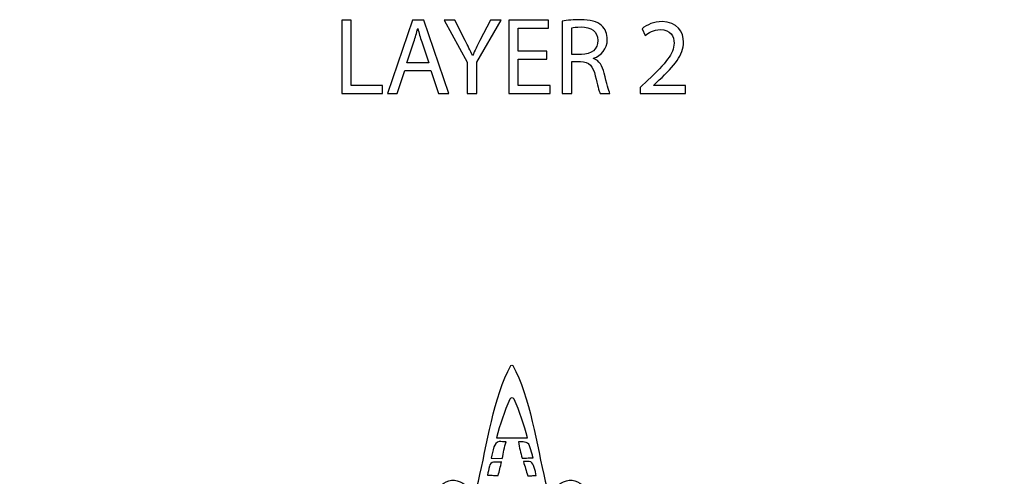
# Model space of a CAD drawing. Header units: millimetres. Extents: x -482 to 545, y -423 to 387.
# Tile 137 of 256: x -84 to 147, y 281 to 387. Entities that reach past the tile are written whole.
import ezdxf

# ---------------------------------------------------------------- set-up
doc = ezdxf.new("R2010")
doc.units = ezdxf.units.MM
doc.header["$MEASUREMENT"] = 0
doc.layers.add('Layer 1', color=7, linetype='Continuous')

msp = doc.modelspace()

# ---------------------------------------------------------------- linework, layer by layer
at = {"layer": 'Layer 1'}
for points, knots in [([(-8.3846, 387.3121), (-8.3846, 387.3121), (-6.1744, 387.3121), (-6.1744, 387.3121), (-6.1744, 387.3121), (-6.1744, 387.3121), (-6.1744, 372.0453), (-6.1744, 372.0453), (-6.1744, 372.0453), (-6.1744, 372.0453), (1.1411, 372.0453), (1.1411, 372.0453), (1.1411, 372.0453), (1.1411, 372.0453), (1.1411, 370.1911), (1.1411, 370.1911), (1.1411, 370.1911), (1.1411, 370.1911), (-8.3846, 370.1911), (-8.3846, 370.1911), (-8.3846, 370.1911), (-8.3846, 370.1911), (-8.3846, 387.3121), (-8.3846, 387.3121)], [0, 0, 0, 0, 0.14285714, 0.14285714, 0.14285714, 0.14285714, 0.28571429, 0.28571429, 0.28571429, 0.28571429, 0.42857143, 0.42857143, 0.42857143, 0.42857143, 0.57142857, 0.57142857, 0.57142857, 0.57142857, 0.71428571, 0.71428571, 0.71428571, 0.71428571, 1, 1, 1, 1]), ([(6.3729, 375.5764), (6.3729, 375.5764), (4.5945, 370.1909), (4.5945, 370.1909), (4.5945, 370.1909), (4.5945, 370.1909), (2.3082, 370.1909), (2.3082, 370.1909), (2.3082, 370.1909), (2.3082, 370.1909), (8.1255, 387.3122), (8.1255, 387.3122), (8.1255, 387.3122), (8.1255, 387.3122), (10.7925, 387.3122), (10.7925, 387.3122), (10.7925, 387.3122), (10.7925, 387.3122), (16.6352, 370.1909), (16.6352, 370.1909), (16.6352, 370.1909), (16.6352, 370.1909), (14.2726, 370.1909), (14.2726, 370.1909), (14.2726, 370.1909), (14.2726, 370.1909), (12.4438, 375.5764), (12.4438, 375.5764), (12.4438, 375.5764), (12.4438, 375.5764), (6.3729, 375.5764), (6.3729, 375.5764)], [0, 0, 0, 0, 0.11111111, 0.11111111, 0.11111111, 0.11111111, 0.22222222, 0.22222222, 0.22222222, 0.22222222, 0.33333333, 0.33333333, 0.33333333, 0.33333333, 0.44444444, 0.44444444, 0.44444444, 0.44444444, 0.55555556, 0.55555556, 0.55555556, 0.55555556, 0.66666667, 0.66666667, 0.66666667, 0.66666667, 0.77777778, 0.77777778, 0.77777778, 0.77777778, 1, 1, 1, 1]), ([(20.9525, 370.191), (20.9525, 370.191), (20.9525, 377.4561), (20.9525, 377.4561), (20.9525, 377.4561), (20.9525, 377.4561), (15.5419, 387.312), (15.5419, 387.312), (15.5419, 387.312), (15.5419, 387.312), (18.0569, 387.312), (18.0569, 387.312), (18.0569, 387.312), (18.0569, 387.312), (20.4699, 382.5873), (20.4699, 382.5873), (20.4699, 382.5873), (21.1303, 381.2919), (21.6383, 380.2505), (22.1717, 379.0563), (22.1717, 379.0563), (22.1717, 379.0563), (22.2228, 379.0563), (22.2228, 379.0563), (22.2228, 379.0563), (22.7054, 380.1739), (23.2896, 381.2919), (23.95, 382.5873), (23.95, 382.5873), (23.95, 382.5873), (26.4138, 387.312), (26.4138, 387.312), (26.4138, 387.312), (26.4138, 387.312), (28.9288, 387.312), (28.9288, 387.312), (28.9288, 387.312), (28.9288, 387.312), (23.188, 377.4815), (23.188, 377.4815), (23.188, 377.4815), (23.188, 377.4815), (23.188, 370.191), (23.188, 370.191), (23.188, 370.191), (23.188, 370.191), (20.9525, 370.191), (20.9525, 370.191)], [0, 0, 0, 0, 0.07692308, 0.07692308, 0.07692308, 0.07692308, 0.15384615, 0.15384615, 0.15384615, 0.15384615, 0.23076923, 0.23076923, 0.23076923, 0.23076923, 0.30769231, 0.30769231, 0.30769231, 0.30769231, 0.38461538, 0.38461538, 0.38461538, 0.38461538, 0.46153846, 0.46153846, 0.46153846, 0.46153846, 0.53846154, 0.53846154, 0.53846154, 0.53846154, 0.61538462, 0.61538462, 0.61538462, 0.61538462, 0.69230769, 0.69230769, 0.69230769, 0.69230769, 0.76923077, 0.76923077, 0.76923077, 0.76923077, 0.84615385, 0.84615385, 0.84615385, 0.84615385, 1, 1, 1, 1]), ([(39.5712, 378.2181), (39.5712, 378.2181), (32.9156, 378.2181), (32.9156, 378.2181), (32.9156, 378.2181), (32.9156, 378.2181), (32.9156, 372.0452), (32.9156, 372.0452), (32.9156, 372.0452), (32.9156, 372.0452), (40.3332, 372.0452), (40.3332, 372.0452), (40.3332, 372.0452), (40.3332, 372.0452), (40.3332, 370.191), (40.3332, 370.191), (40.3332, 370.191), (40.3332, 370.191), (30.7058, 370.191), (30.7058, 370.191), (30.7058, 370.191), (30.7058, 370.191), (30.7058, 387.312), (30.7058, 387.312), (30.7058, 387.312), (30.7058, 387.312), (39.9522, 387.312), (39.9522, 387.312), (39.9522, 387.312), (39.9522, 387.312), (39.9522, 385.4578), (39.9522, 385.4578), (39.9522, 385.4578), (39.9522, 385.4578), (32.9156, 385.4578), (32.9156, 385.4578), (32.9156, 385.4578), (32.9156, 385.4578), (32.9156, 380.0472), (32.9156, 380.0472), (32.9156, 380.0472), (32.9156, 380.0472), (39.5712, 380.0472), (39.5712, 380.0472), (39.5712, 380.0472), (39.5712, 380.0472), (39.5712, 378.2181), (39.5712, 378.2181)], [0, 0, 0, 0, 0.07692308, 0.07692308, 0.07692308, 0.07692308, 0.15384615, 0.15384615, 0.15384615, 0.15384615, 0.23076923, 0.23076923, 0.23076923, 0.23076923, 0.30769231, 0.30769231, 0.30769231, 0.30769231, 0.38461538, 0.38461538, 0.38461538, 0.38461538, 0.46153846, 0.46153846, 0.46153846, 0.46153846, 0.53846154, 0.53846154, 0.53846154, 0.53846154, 0.61538462, 0.61538462, 0.61538462, 0.61538462, 0.69230769, 0.69230769, 0.69230769, 0.69230769, 0.76923077, 0.76923077, 0.76923077, 0.76923077, 0.84615385, 0.84615385, 0.84615385, 0.84615385, 1, 1, 1, 1]), ([(43.2022, 387.0835), (44.3198, 387.3121), (45.92, 387.4391), (47.4443, 387.4391), (47.4443, 387.4391), (49.8069, 387.4391), (51.3309, 387.0073), (52.3977, 386.0418), (52.3977, 386.0418), (53.2613, 385.2798), (53.7439, 384.1114), (53.7439, 382.7906), (53.7439, 382.7906), (53.7439, 380.5296), (52.3215, 379.031), (50.5181, 378.4214), (50.5181, 378.4214), (50.5181, 378.4214), (50.5181, 378.3449), (50.5181, 378.3449), (50.5181, 378.3449), (51.8389, 377.888), (52.6263, 376.6685), (53.033, 374.8905), (53.033, 374.8905), (53.5918, 372.5025), (53.9982, 370.8515), (54.3538, 370.1911), (54.3538, 370.1911), (54.3538, 370.1911), (52.0675, 370.1911), (52.0675, 370.1911), (52.0675, 370.1911), (51.7881, 370.6737), (51.4071, 372.1469), (50.9245, 374.2805), (50.9245, 374.2805), (50.4165, 376.6431), (49.5021, 377.5321), (47.4951, 377.6086), (47.4951, 377.6086), (47.4951, 377.6086), (45.412, 377.6086), (45.412, 377.6086), (45.412, 377.6086), (45.412, 377.6086), (45.412, 370.1911), (45.412, 370.1911), (45.412, 370.1911), (45.412, 370.1911), (43.2022, 370.1911), (43.2022, 370.1911), (43.2022, 370.1911), (43.2022, 370.1911), (43.2022, 387.0835), (43.2022, 387.0835)], [0, 0, 0, 0, 0.06666667, 0.06666667, 0.06666667, 0.06666667, 0.13333333, 0.13333333, 0.13333333, 0.13333333, 0.2, 0.2, 0.2, 0.2, 0.26666667, 0.26666667, 0.26666667, 0.26666667, 0.33333333, 0.33333333, 0.33333333, 0.33333333, 0.4, 0.4, 0.4, 0.4, 0.46666667, 0.46666667, 0.46666667, 0.46666667, 0.53333333, 0.53333333, 0.53333333, 0.53333333, 0.6, 0.6, 0.6, 0.6, 0.66666667, 0.66666667, 0.66666667, 0.66666667, 0.73333333, 0.73333333, 0.73333333, 0.73333333, 0.8, 0.8, 0.8, 0.8, 0.86666667, 0.86666667, 0.86666667, 0.86666667, 1, 1, 1, 1]), ([(11.9866, 377.3036), (11.9866, 377.3036), (10.3099, 382.2315), (10.3099, 382.2315), (10.3099, 382.2315), (9.9289, 383.3495), (9.6749, 384.3655), (9.4212, 385.3561), (9.4212, 385.3561), (9.4212, 385.3561), (9.3701, 385.3561), (9.3701, 385.3561), (9.3701, 385.3561), (9.1161, 384.3401), (8.8367, 383.2987), (8.5065, 382.2573), (8.5065, 382.2573), (8.5065, 382.2573), (6.8301, 377.3036), (6.8301, 377.3036), (6.8301, 377.3036), (6.8301, 377.3036), (11.9866, 377.3036), (11.9866, 377.3036)], [0, 0, 0, 0, 0.14285714, 0.14285714, 0.14285714, 0.14285714, 0.28571429, 0.28571429, 0.28571429, 0.28571429, 0.42857143, 0.42857143, 0.42857143, 0.42857143, 0.57142857, 0.57142857, 0.57142857, 0.57142857, 0.71428571, 0.71428571, 0.71428571, 0.71428571, 1, 1, 1, 1]), ([(45.412, 379.285), (45.412, 379.285), (47.6729, 379.285), (47.6729, 379.285), (47.6729, 379.285), (50.0351, 379.285), (51.5341, 380.5804), (51.5341, 382.5366), (51.5341, 382.5366), (51.5341, 384.7464), (49.9335, 385.7116), (47.5967, 385.7373), (47.5967, 385.7373), (46.5299, 385.7373), (45.7679, 385.6354), (45.412, 385.5338), (45.412, 385.5338), (45.412, 385.5338), (45.412, 379.285), (45.412, 379.285)], [0, 0, 0, 0, 0.16666667, 0.16666667, 0.16666667, 0.16666667, 0.33333333, 0.33333333, 0.33333333, 0.33333333, 0.5, 0.5, 0.5, 0.5, 0.66666667, 0.66666667, 0.66666667, 0.66666667, 1, 1, 1, 1]), ([(61.4644, 370.191), (61.4644, 370.191), (61.4644, 371.5626), (61.4644, 371.5626), (61.4644, 371.5626), (61.4644, 371.5626), (63.217, 373.2648), (63.217, 373.2648), (63.217, 373.2648), (67.4341, 377.2783), (69.3391, 379.4119), (69.3645, 381.9015), (69.3645, 381.9015), (69.3645, 383.5779), (68.5517, 385.1276), (66.0876, 385.1276), (66.0876, 385.1276), (64.5886, 385.1276), (63.344, 384.3656), (62.582, 383.7303), (62.582, 383.7303), (62.582, 383.7303), (61.8708, 385.3054), (61.8708, 385.3054), (61.8708, 385.3054), (63.0142, 386.2706), (64.6398, 386.9818), (66.5448, 386.9818), (66.5448, 386.9818), (70.1011, 386.9818), (71.5997, 384.5434), (71.5997, 382.1809), (71.5997, 382.1809), (71.5997, 379.1325), (69.3899, 376.6687), (65.9101, 373.3156), (65.9101, 373.3156), (65.9101, 373.3156), (64.5886, 372.096), (64.5886, 372.096), (64.5886, 372.096), (64.5886, 372.096), (64.5886, 372.0452), (64.5886, 372.0452), (64.5886, 372.0452), (64.5886, 372.0452), (72.0065, 372.0452), (72.0065, 372.0452), (72.0065, 372.0452), (72.0065, 372.0452), (72.0065, 370.191), (72.0065, 370.191), (72.0065, 370.191), (72.0065, 370.191), (61.4644, 370.191), (61.4644, 370.191)], [0, 0, 0, 0, 0.06666667, 0.06666667, 0.06666667, 0.06666667, 0.13333333, 0.13333333, 0.13333333, 0.13333333, 0.2, 0.2, 0.2, 0.2, 0.26666667, 0.26666667, 0.26666667, 0.26666667, 0.33333333, 0.33333333, 0.33333333, 0.33333333, 0.4, 0.4, 0.4, 0.4, 0.46666667, 0.46666667, 0.46666667, 0.46666667, 0.53333333, 0.53333333, 0.53333333, 0.53333333, 0.6, 0.6, 0.6, 0.6, 0.66666667, 0.66666667, 0.66666667, 0.66666667, 0.73333333, 0.73333333, 0.73333333, 0.73333333, 0.8, 0.8, 0.8, 0.8, 0.86666667, 0.86666667, 0.86666667, 0.86666667, 1, 1, 1, 1]), ([(146.4829, 191.2513), (146.6272, 191.3448), (146.6318, 191.572), (146.4829, 191.6595), (146.4829, 191.6595), (139.2171, 195.7058), (127.7222, 197.2951), (119.3554, 199.2876), (119.3554, 199.2876), (118.073, 199.5793), (116.7618, 199.9536), (115.6569, 200.6676), (115.6569, 200.6676), (117.4969, 200.8144), (119.0319, 202.4414), (119.4923, 204.2349), (119.4923, 204.2349), (119.8754, 205.7265), (119.367, 207.2173), (118.1637, 208.2954), (118.1637, 208.2954), (118.1443, 208.4196), (118.121, 208.5512), (118.0917, 208.6976), (118.0917, 208.6976), (116.8517, 216.7755), (113.9984, 224.8957), (109.6106, 232.8325), (109.6106, 232.8325), (106.6638, 238.1637), (103.1272, 243.2296), (99.0548, 247.966), (99.0548, 247.966), (99.077, 248.0012), (99.0978, 248.0369), (99.12, 248.0722), (99.12, 248.0722), (103.6271, 255.3969), (110.6315, 264.6488), (112.908, 272.6477), (112.908, 272.6477), (112.9436, 272.816), (112.7867, 272.98), (112.6191, 272.9363), (112.6191, 272.9363), (104.6206, 270.6598), (95.3682, 263.6554), (88.0435, 259.1483), (88.0435, 259.1483), (87.9768, 259.1063), (87.907, 259.0668), (87.8396, 259.0252), (87.8396, 259.0252), (75.9602, 268.963), (62.3751, 275.3726), (48.8178, 277.3767), (48.8178, 277.3767), (47.7411, 279.1212), (45.9635, 279.9283), (44.1865, 279.4722), (44.1865, 279.4722), (42.3927, 279.0118), (40.7657, 277.4765), (40.6193, 275.6364), (40.6193, 275.6364), (39.9049, 276.7413), (39.5309, 278.0526), (39.2392, 279.3353), (39.2392, 279.3353), (37.2467, 287.7018), (35.6571, 299.1967), (31.6111, 306.4625), (31.6111, 306.4625), (31.5172, 306.6072), (31.29, 306.6117), (31.2026, 306.4625), (31.2026, 306.4625), (27.1565, 299.1967), (25.5669, 287.7018), (23.5744, 279.3353), (23.5744, 279.3353), (23.283, 278.0526), (22.9088, 276.7413), (22.1947, 275.6364), (22.1947, 275.6364), (22.048, 277.4765), (20.421, 279.0118), (18.6271, 279.4722), (18.6271, 279.4722), (16.847, 279.929), (15.0658, 279.1177), (13.9898, 277.3668), (13.9898, 277.3668), (0.4361, 275.3472), (-13.1423, 268.9252), (-25.0129, 258.979), (-25.0129, 258.979), (-25.0786, 259.0192), (-25.1449, 259.0587), (-25.2098, 259.0996), (-25.2098, 259.0996), (-32.5345, 263.6067), (-41.7865, 270.6111), (-49.7853, 272.8876), (-49.7853, 272.8876), (-49.9536, 272.9236), (-50.1177, 272.7666), (-50.0743, 272.599), (-50.0743, 272.599), (-47.7974, 264.6001), (-40.7934, 255.3482), (-36.2859, 248.0231), (-36.2859, 248.0231), (-36.2634, 247.9871), (-36.2419, 247.949), (-36.2193, 247.9123), (-36.2193, 247.9123), (-40.272, 243.1918), (-43.7924, 238.1432), (-46.7282, 232.8325), (-46.7282, 232.8325), (-50.7022, 225.6443), (-53.4172, 218.3058), (-54.8156, 210.9843), (-54.8156, 210.9843), (-54.9422, 210.3207), (-55.1035, 209.1689), (-55.2439, 208.2619), (-55.2439, 208.2619), (-56.4754, 207.1817), (-56.9968, 205.6736), (-56.6098, 204.1661), (-56.6098, 204.1661), (-56.1495, 202.3726), (-54.6142, 200.7456), (-52.7744, 200.5989), (-52.7744, 200.5989), (-53.879, 199.8848), (-55.1906, 199.5105), (-56.473, 199.2188), (-56.473, 199.2188), (-64.8397, 197.2263), (-76.3346, 195.637), (-83.6001, 191.591), (-83.6001, 191.591), (-83.7447, 191.4972), (-83.7493, 191.27), (-83.6001, 191.1825), (-83.6001, 191.1825), (-76.3346, 187.1365), (-64.8397, 185.5469), (-56.473, 183.5544), (-56.473, 183.5544), (-55.1906, 183.2626), (-53.879, 182.8887), (-52.7744, 182.1743), (-52.7744, 182.1743), (-54.6142, 182.0276), (-56.1495, 180.4006), (-56.6098, 178.607), (-56.6098, 178.607), (-56.9862, 177.1416), (-56.5005, 175.6769), (-55.3416, 174.6037), (-55.3416, 174.6037), (-55.3247, 174.3035), (-55.2823, 173.9084), (-55.2093, 173.3979), (-55.2093, 173.3979), (-53.9689, 165.32), (-51.1157, 157.1998), (-46.7282, 149.263), (-46.7282, 149.263), (-43.846, 144.0493), (-40.3997, 139.0892), (-36.4405, 134.4428), (-36.4405, 134.4428), (-40.9521, 127.171), (-47.7823, 118.0753), (-50.0256, 110.1943), (-50.0256, 110.1943), (-50.0612, 110.026), (-49.9042, 109.8623), (-49.7367, 109.9057), (-49.7367, 109.9057), (-41.8496, 112.1504), (-32.7451, 118.9904), (-25.4701, 123.5021), (-25.4701, 123.5021), (-13.2827, 113.1586), (0.742, 106.5437), (14.7074, 104.6228), (14.7074, 104.6228), (15.7791, 103.4749), (17.2371, 102.9955), (18.6959, 103.3698), (18.6959, 103.3698), (20.4898, 103.8305), (22.1168, 105.3658), (22.2635, 107.2052), (22.2635, 107.2052), (22.9775, 106.101), (23.3346, 104.7893), (23.6263, 103.5066), (23.6263, 103.5066), (25.6184, 95.1402), (27.2253, 83.6453), (31.2717, 76.3794), (31.2717, 76.3794), (31.3652, 76.2348), (31.5924, 76.2302), (31.6799, 76.3794), (31.6799, 76.3794), (35.7262, 83.6453), (37.3151, 95.1402), (39.3076, 103.5066), (39.3076, 103.5066), (39.5994, 104.7893), (39.974, 106.101), (40.6877, 107.2052), (40.6877, 107.2052), (40.8344, 105.3658), (42.4615, 103.8305), (44.2553, 103.3698), (44.2553, 103.3698), (45.7187, 102.9944), (47.1809, 103.4777), (48.2534, 104.6327), (48.2534, 104.6327), (62.2138, 106.5709), (76.229, 113.1982), (88.4062, 123.548), (88.4062, 123.548), (95.6801, 119.0363), (104.7825, 112.1987), (112.6678, 109.954), (112.6678, 109.954), (112.8364, 109.9184), (113.0001, 110.0754), (112.9567, 110.2429), (112.9567, 110.2429), (110.713, 118.1254), (103.8801, 127.2242), (99.3684, 134.4971), (99.3684, 134.4971), (103.3086, 139.1277), (106.7393, 144.069), (109.6106, 149.263), (109.6106, 149.263), (113.9984, 157.1998), (116.8517, 165.32), (118.0917, 173.3979), (118.0917, 173.3979), (118.1753, 173.9158), (118.2318, 174.3497), (118.2646, 174.711), (118.2646, 174.711), (119.3942, 175.7806), (119.8644, 177.2277), (119.4923, 178.6758), (119.4923, 178.6758), (119.0319, 180.4694), (117.4969, 182.0964), (115.6569, 182.2431), (115.6569, 182.2431), (116.7618, 182.9571), (118.073, 183.3314), (119.3554, 183.6235), (119.3554, 183.6235), (127.7222, 185.6157), (139.2171, 187.2053), (146.4829, 191.2513)], [0, 0, 0, 0, 0.01449275, 0.01449275, 0.01449275, 0.01449275, 0.02898551, 0.02898551, 0.02898551, 0.02898551, 0.04347826, 0.04347826, 0.04347826, 0.04347826, 0.05797101, 0.05797101, 0.05797101, 0.05797101, 0.07246377, 0.07246377, 0.07246377, 0.07246377, 0.08695652, 0.08695652, 0.08695652, 0.08695652, 0.10144928, 0.10144928, 0.10144928, 0.10144928, 0.11594203, 0.11594203, 0.11594203, 0.11594203, 0.13043478, 0.13043478, 0.13043478, 0.13043478, 0.14492754, 0.14492754, 0.14492754, 0.14492754, 0.15942029, 0.15942029, 0.15942029, 0.15942029, 0.17391304, 0.17391304, 0.17391304, 0.17391304, 0.1884058, 0.1884058, 0.1884058, 0.1884058, 0.20289855, 0.20289855, 0.20289855, 0.20289855, 0.2173913, 0.2173913, 0.2173913, 0.2173913, 0.23188406, 0.23188406, 0.23188406, 0.23188406, 0.24637681, 0.24637681, 0.24637681, 0.24637681, 0.26086957, 0.26086957, 0.26086957, 0.26086957, 0.27536232, 0.27536232, 0.27536232, 0.27536232, 0.28985507, 0.28985507, 0.28985507, 0.28985507, 0.30434783, 0.30434783, 0.30434783, 0.30434783, 0.31884058, 0.31884058, 0.31884058, 0.31884058, 0.33333333, 0.33333333, 0.33333333, 0.33333333, 0.34782609, 0.34782609, 0.34782609, 0.34782609, 0.36231884, 0.36231884, 0.36231884, 0.36231884, 0.37681159, 0.37681159, 0.37681159, 0.37681159, 0.39130435, 0.39130435, 0.39130435, 0.39130435, 0.4057971, 0.4057971, 0.4057971, 0.4057971, 0.42028986, 0.42028986, 0.42028986, 0.42028986, 0.43478261, 0.43478261, 0.43478261, 0.43478261, 0.44927536, 0.44927536, 0.44927536, 0.44927536, 0.46376812, 0.46376812, 0.46376812, 0.46376812, 0.47826087, 0.47826087, 0.47826087, 0.47826087, 0.49275362, 0.49275362, 0.49275362, 0.49275362, 0.50724638, 0.50724638, 0.50724638, 0.50724638, 0.52173913, 0.52173913, 0.52173913, 0.52173913, 0.53623188, 0.53623188, 0.53623188, 0.53623188, 0.55072464, 0.55072464, 0.55072464, 0.55072464, 0.56521739, 0.56521739, 0.56521739, 0.56521739, 0.57971014, 0.57971014, 0.57971014, 0.57971014, 0.5942029, 0.5942029, 0.5942029, 0.5942029, 0.60869565, 0.60869565, 0.60869565, 0.60869565, 0.62318841, 0.62318841, 0.62318841, 0.62318841, 0.63768116, 0.63768116, 0.63768116, 0.63768116, 0.65217391, 0.65217391, 0.65217391, 0.65217391, 0.66666667, 0.66666667, 0.66666667, 0.66666667, 0.68115942, 0.68115942, 0.68115942, 0.68115942, 0.69565217, 0.69565217, 0.69565217, 0.69565217, 0.71014493, 0.71014493, 0.71014493, 0.71014493, 0.72463768, 0.72463768, 0.72463768, 0.72463768, 0.73913043, 0.73913043, 0.73913043, 0.73913043, 0.75362319, 0.75362319, 0.75362319, 0.75362319, 0.76811594, 0.76811594, 0.76811594, 0.76811594, 0.7826087, 0.7826087, 0.7826087, 0.7826087, 0.79710145, 0.79710145, 0.79710145, 0.79710145, 0.8115942, 0.8115942, 0.8115942, 0.8115942, 0.82608696, 0.82608696, 0.82608696, 0.82608696, 0.84057971, 0.84057971, 0.84057971, 0.84057971, 0.85507246, 0.85507246, 0.85507246, 0.85507246, 0.86956522, 0.86956522, 0.86956522, 0.86956522, 0.88405797, 0.88405797, 0.88405797, 0.88405797, 0.89855072, 0.89855072, 0.89855072, 0.89855072, 0.91304348, 0.91304348, 0.91304348, 0.91304348, 0.92753623, 0.92753623, 0.92753623, 0.92753623, 0.94202899, 0.94202899, 0.94202899, 0.94202899, 0.95652174, 0.95652174, 0.95652174, 0.95652174, 0.97101449, 0.97101449, 0.97101449, 0.97101449, 1, 1, 1, 1]), ([(30.9196, 298.5734), (31.1168, 299.0295), (31.7642, 299.032), (31.9617, 298.5755), (31.9617, 298.5755), (33.2212, 295.6576), (34.2707, 292.5811), (35.1036, 289.5186), (35.1036, 289.5186), (34.1475, 289.5271), (32.8387, 289.5553), (31.4414, 289.5567), (31.4414, 289.5567), (30.0437, 289.5553), (28.7426, 289.5285), (27.7792, 289.5564), (27.7792, 289.5564), (28.6121, 292.6171), (29.6602, 295.664), (30.9196, 298.5734)], [0, 0, 0, 0, 0.16666667, 0.16666667, 0.16666667, 0.16666667, 0.33333333, 0.33333333, 0.33333333, 0.33333333, 0.5, 0.5, 0.5, 0.5, 0.66666667, 0.66666667, 0.66666667, 0.66666667, 1, 1, 1, 1]), ([(27.2232, 287.391), (27.3421, 287.9046), (27.9083, 288.6247), (28.4357, 288.63), (28.4357, 288.63), (28.9345, 288.6349), (29.4789, 288.6141), (30.0638, 288.6028), (30.0638, 288.6028), (29.6359, 287.3557), (29.4313, 286.0007), (29.1702, 284.6933), (29.1702, 284.6933), (29.1702, 284.6933), (26.5805, 284.7462), (26.5805, 284.7462), (26.5805, 284.7462), (26.7833, 285.7834), (26.9904, 286.3859), (27.2232, 287.391)], [0, 0, 0, 0, 0.16666667, 0.16666667, 0.16666667, 0.16666667, 0.33333333, 0.33333333, 0.33333333, 0.33333333, 0.5, 0.5, 0.5, 0.5, 0.66666667, 0.66666667, 0.66666667, 0.66666667, 1, 1, 1, 1]), ([(35.5315, 287.6803), (35.7386, 287.0192), (35.9598, 286.363), (36.1552, 285.6938), (36.1552, 285.6938), (36.2381, 285.4112), (36.3101, 285.1255), (36.3764, 284.8383), (36.3764, 284.8383), (35.8892, 284.8288), (35.3516, 284.8133), (34.8214, 284.7977), (34.8214, 284.7977), (34.4883, 284.7882), (34.1557, 284.7787), (33.8318, 284.7702), (33.8318, 284.7702), (33.4427, 286.0064), (33.1358, 287.2637), (32.9806, 288.5876), (32.9806, 288.5876), (33.5235, 288.5615), (33.9705, 288.5495), (34.403, 288.5372), (34.403, 288.5372), (34.9237, 288.5217), (35.3759, 288.1777), (35.5315, 287.6803)], [0, 0, 0, 0, 0.125, 0.125, 0.125, 0.125, 0.25, 0.25, 0.25, 0.25, 0.375, 0.375, 0.375, 0.375, 0.5, 0.5, 0.5, 0.5, 0.625, 0.625, 0.625, 0.625, 0.75, 0.75, 0.75, 0.75, 1, 1, 1, 1]), ([(26.1402, 282.8479), (26.2439, 283.3044), (26.651, 283.811), (27.1188, 283.822), (27.1188, 283.822), (27.8999, 283.8403), (28.9815, 283.865), (28.9928, 283.8653), (28.9928, 283.8653), (28.7497, 282.819), (28.489, 281.7635), (28.1852, 280.7228), (28.1852, 280.7228), (27.7358, 280.7295), (27.2507, 280.7351), (26.7625, 280.7411), (26.7625, 280.7411), (26.408, 280.7457), (26.0538, 280.75), (25.7137, 280.7545), (25.7137, 280.7545), (25.8255, 281.5173), (25.9691, 282.0955), (26.1402, 282.8479)], [0, 0, 0, 0, 0.14285714, 0.14285714, 0.14285714, 0.14285714, 0.28571429, 0.28571429, 0.28571429, 0.28571429, 0.42857143, 0.42857143, 0.42857143, 0.42857143, 0.57142857, 0.57142857, 0.57142857, 0.57142857, 0.71428571, 0.71428571, 0.71428571, 0.71428571, 1, 1, 1, 1]), ([(37.1271, 280.7048), (36.7888, 280.69), (36.4388, 280.6709), (36.0931, 280.6519), (36.0931, 280.6519), (35.8409, 280.6381), (35.408, 280.6688), (35.1586, 280.6568), (35.1586, 280.6568), (34.7314, 281.7854), (34.4813, 282.8441), (34.1017, 283.9539), (34.1017, 283.9539), (34.5536, 283.9574), (35.0415, 283.9631), (35.4631, 283.9676), (35.4631, 283.9676), (35.9502, 283.9726), (36.3662, 283.5168), (36.508, 283.0508), (36.508, 283.0508), (36.793, 282.1156), (37.0894, 280.9211), (37.1271, 280.7048)], [0, 0, 0, 0, 0.14285714, 0.14285714, 0.14285714, 0.14285714, 0.28571429, 0.28571429, 0.28571429, 0.28571429, 0.42857143, 0.42857143, 0.42857143, 0.42857143, 0.57142857, 0.57142857, 0.57142857, 0.57142857, 0.71428571, 0.71428571, 0.71428571, 0.71428571, 1, 1, 1, 1])]:
    msp.add_open_spline(points, degree=3, knots=knots, dxfattribs=at)

doc.saveas('drawing.dxf')
